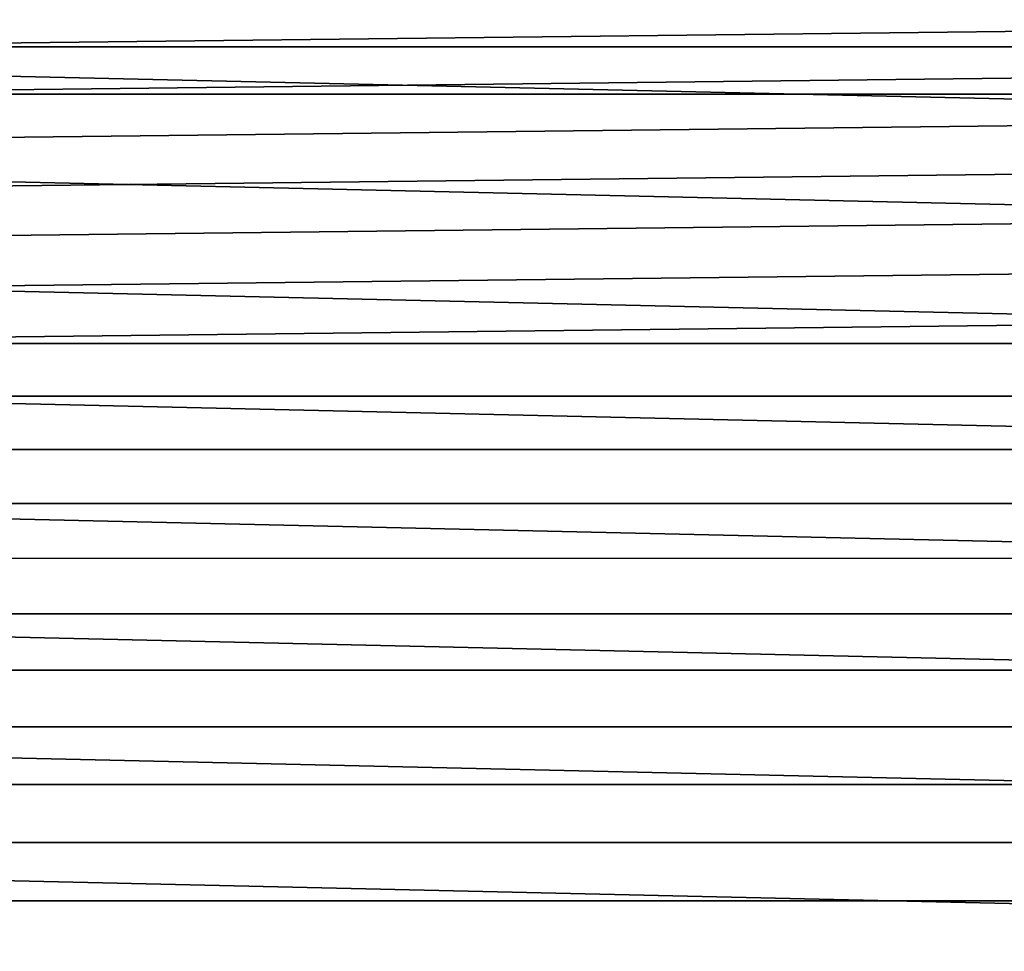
# Model space of a CAD drawing. Header units: metres. Extents: x -365 to 28, y -28 to 28.
# Tile 201 of 256: x -15.89 to -6.52, y 8.9 to 17.77. Entities that reach past the tile are written whole.
import ezdxf

# ---------------------------------------------------------------- set-up
doc = ezdxf.new("R2010")
doc.units = ezdxf.units.M
doc.layers.add('solid_24_501_103_XXX', color=7, linetype='CONTINUOUS')

msp = doc.modelspace()

# ---------------------------------------------------------------- linework, layer by layer
at = {"layer": 'solid_24_501_103_XXX'}
for points in [[(-20.519827, 18.308096, -60), (21.332218, 17.354719, -60), (22.099939, 16.36591, -60), (-21.332218, 17.354719, -60)], [(-20.519827, 18.308096, -60), (20.519827, 18.308096, -60), (21.332218, 17.354719, -60)], [(18.836084, 17.950628, 160.427399), (-18.781769, 17.950584, 160.427399), (-19.191521, 17.511185, 160.427399)], [(19.245836, 17.511229, 160.427399), (18.836084, 17.950628, 160.427399), (-19.191521, 17.511185, 160.427399)], [(19.245836, 17.511229, 160.427399), (-19.191521, 17.511185, 160.427399), (-19.59095, 17.062502, 160.427399)], [(19.645267, 17.06255, 160.427399), (19.245836, 17.511229, 160.427399), (-19.59095, 17.062502, 160.427399)], [(-21.332218, 17.354719, -60), (22.099939, 16.36591, -60), (22.821623, 15.343509, -60), (-22.099939, 16.36591, -60)], [(19.645267, 17.06255, 160.427399), (-19.979948, 16.604664, 160.427399), (-20.358229, 16.138002, 160.427399), (20.034267, 16.604712, 160.427399)], [(19.645267, 17.06255, 160.427399), (-19.59095, 17.062502, 160.427399), (-19.979948, 16.604664, 160.427399)], [(20.034267, 16.604712, 160.427399), (-20.358229, 16.138002, 160.427399), (-20.725622, 15.662733, 160.427399), (20.412546, 16.138052, 160.427399)], [(-22.099939, 16.36591, -60), (22.821623, 15.343509, -60), (23.49655, 14.288519, -60), (-22.821623, 15.343509, -60)], [(20.412546, 16.138052, 160.427399), (-20.725622, 15.662733, 160.427399), (-21.08198, 15.179046, 160.427399), (20.779943, 15.662784, 160.427399)], [(20.779943, 15.662784, 160.427399), (-21.08198, 15.179046, 160.427399), (-21.427029, 14.687306, 160.427399), (21.136299, 15.179097, 160.427399)], [(-22.821623, 15.343509, -60), (23.49655, 14.288519, -60), (24.122684, 13.204013, -60), (-23.49655, 14.288519, -60)], [(21.48135, 14.687359, 160.427399), (21.136299, 15.179097, 160.427399), (-21.427029, 14.687306, 160.427399)], [(21.48135, 14.687359, 160.427399), (-21.427029, 14.687306, 160.427399), (-21.760677, 14.187647, 160.427399), (21.814999, 14.187701, 160.427399)], [(-23.49655, 14.288519, -60), (24.122684, 13.204013, -60), (24.698435, 12.092874, -60), (-24.122684, 13.204013, -60)], [(21.814999, 14.187701, 160.427399), (-21.760677, 14.187647, 160.427399), (-22.082685, 13.680417, 160.427399), (22.137009, 13.680472, 160.427399)], [(22.137009, 13.680472, 160.427399), (-22.082685, 13.680417, 160.427399), (-22.392893, 13.165877, 160.427399), (22.447218, 13.165934, 160.427399)], [(-24.122684, 13.204013, -60), (24.698435, 12.092874, -60), (25.223227, 10.956208, -60), (-24.698435, 12.092874, -60)], [(22.447218, 13.165934, 160.427399), (-22.392893, 13.165877, 160.427399), (-22.691168, 12.644237, 160.427399), (22.745493, 12.644292, 160.427399)], [(22.745493, 12.644292, 160.427399), (-22.691168, 12.644237, 160.427399), (-22.977259, 12.115933, 160.427399), (23.031586, 12.115989, 160.427399)], [(-24.698435, 12.092874, -60), (25.223227, 10.956208, -60), (25.695961, 9.796287, -60), (-25.223227, 10.956208, -60)], [(23.031586, 12.115989, 160.427399), (-22.977259, 12.115933, 160.427399), (-23.251083, 11.581129, 160.427399), (23.305412, 11.581182, 160.427399)], [(23.305412, 11.581182, 160.427399), (-23.251083, 11.581129, 160.427399), (-23.51243, 11.040231, 160.427399), (23.566763, 11.040284, 160.427399)], [(23.566763, 11.040284, 160.427399), (-23.51243, 11.040231, 160.427399), (-23.761177, 10.493527, 160.427399), (23.815512, 10.49358, 160.427399)], [(-25.223227, 10.956208, -60), (25.695961, 9.796287, -60), (26.115099, 8.616947, -60), (-25.695961, 9.796287, -60)], [(23.815512, 10.49358, 160.427399), (-23.761177, 10.493527, 160.427399), (-23.997219, 9.941242, 160.427399), (24.051554, 9.941295, 160.427399)], [(24.051554, 9.941295, 160.427399), (-23.997219, 9.941242, 160.427399), (-24.2204, 9.383757, 160.427399), (24.274738, 9.383808, 160.427399)], [(-25.695961, 9.796287, -60), (26.115099, 8.616947, -60), (26.480139, 7.419724, -60), (-26.115099, 8.616947, -60)], [(24.274738, 9.383808, 160.427399), (-24.2204, 9.383757, 160.427399), (-24.43067, 8.821205, 160.427399), (24.485008, 8.821259, 160.427399)]]:
    msp.add_3dface(points, dxfattribs=at)

doc.saveas('drawing.dxf')
